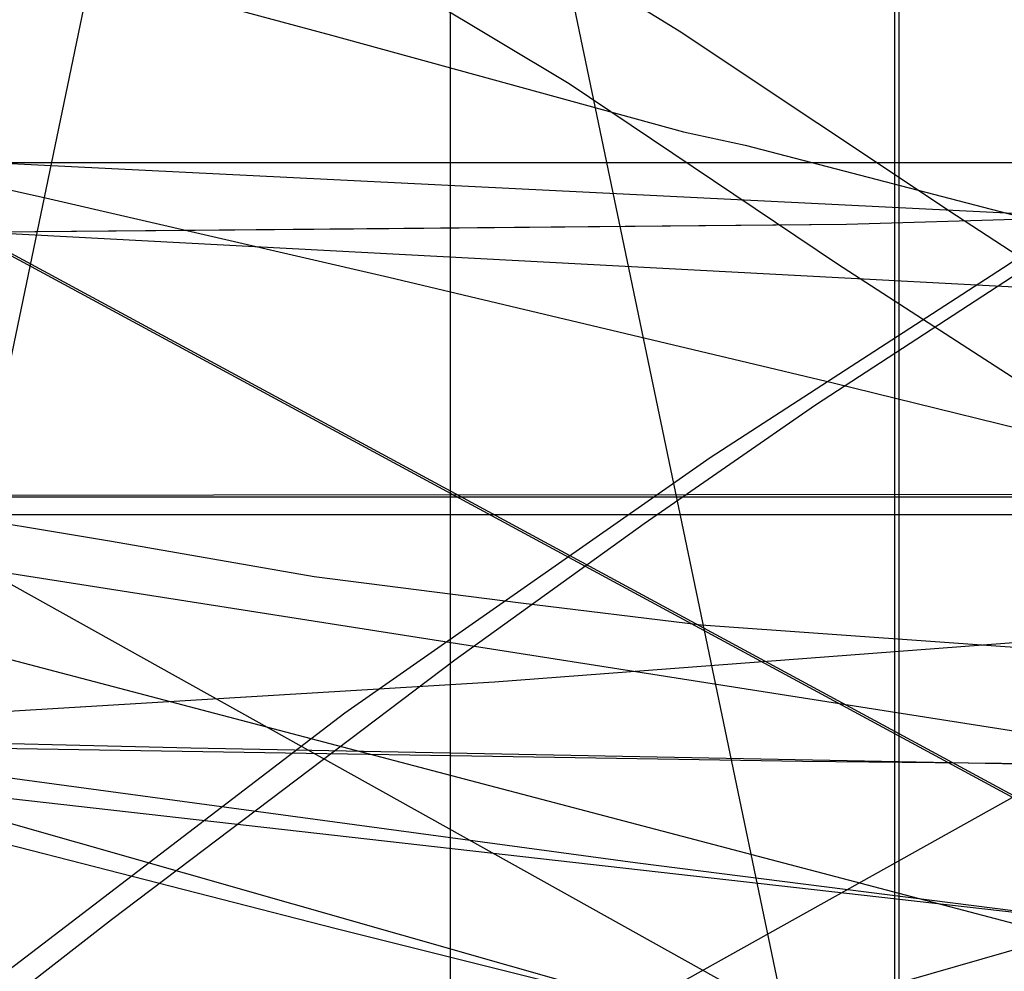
# Model space of a CAD drawing. Header units: millimetres. Extents: x 0 to 1298, y -1 to 755.
# Tile 149 of 179: x 60 to 83, y 22 to 43. Entities that reach past the tile are written whole.
import ezdxf

# ---------------------------------------------------------------- set-up
doc = ezdxf.new("R2010")
doc.units = ezdxf.units.MM
doc.layers.add('1', color=7, linetype='Continuous')

# ---------------------------------------------------------------- blocks, each defined once
blk = doc.blocks.new('PART003')
at = {"layer": '1'}
blk.add_lwpolyline([(0, 0), (300, 0), (300, 40), (0, 40)], close=True, dxfattribs=at)
blk = doc.blocks.new('PART005')
at = {"layer": '1'}
blk.add_lwpolyline([(0, 0), (200, 0), (200, 40), (0, 40)], close=True, dxfattribs=at)
blk = doc.blocks.new('PART006')
at = {"layer": '1'}
blk.add_lwpolyline([(0, 40), (0, 0), (300, 0), (300, 40)], close=True, dxfattribs=at)
blk = doc.blocks.new('PART010')
at = {"layer": '1'}
blk.add_lwpolyline([(37, 38.4), (39.2, 37.4), (41, 36.7), (42.7, 36), (46.3, 34.9), (50, 33.9), (53.9, 32.9), (58.1, 32.1), (62.3, 31.4), (66.9, 30.6), (71.6, 30), (75.7, 29.5), (84.1, 28.9), (88.3, 28.7), (98.3, 28.4), (114.3, 27.6)], dxfattribs=at)
blk = doc.blocks.new('PART011')
at = {"layer": '1'}
blk.add_lwpolyline([(361.6, 0), (362.9, 24.9), (1.3, 42.9), (0, 17.9)], close=True, dxfattribs=at)
blk = doc.blocks.new('PART013')
at = {"layer": '1'}
blk.add_lwpolyline([(54.1, 133.2), (0, 140.8), (29.3, 0.1), (81.9, 0)], close=True, dxfattribs=at)
blk = doc.blocks.new('PART014')
at = {"layer": '1'}
blk.add_lwpolyline([(3.2, 131.9), (3.9, 119.9), (4.6, 107.8), (5.2, 97.7), (5.9, 87.4), (6.4, 77.1), (7, 66.8), (7.6, 56.7), (8.2, 46.9), (8.7, 37.4), (9.2, 28.3), (17.3, 28), (25.2, 27.7), (40.5, 27.2), (59.2, 26.7), (78, 26.4), (87.8, 26.3), (103.5, 26.2), (128.9, 26.4), (154.2, 26.9), (179.5, 27.5)], dxfattribs=at)
blk = doc.blocks.new('PART015')
at = {"layer": '1'}
blk.add_lwpolyline([(36.3, 122.8), (34.3, 121.1), (32.2, 119.5), (30.1, 118), (25.4, 114.8), (20.5, 111.7), (16.5, 109.2), (12.4, 106.8), (4.4, 102.4), (2.3, 101.3), (1.2, 100.7), (0, 100.1), (0, 50.1), (11.4, 38.3), (255.3, 0)], dxfattribs=at)
blk = doc.blocks.new('PART016')
at = {"layer": '1'}
blk.add_lwpolyline([(3.2, 76), (0, 63), (3.3, 61.9), (6.5, 60.9), (9.5, 59.9), (12.3, 59.1), (14.9, 58.2), (17.4, 57.4), (22, 56), (26.3, 54.7), (30.3, 53.4), (34.2, 52.3), (38.2, 51.1), (44.9, 49.1), (52, 47.1), (59.5, 45), (67.3, 42.9), (75.3, 40.7), (76.7, 40.4), (83.6, 38.6), (100.3, 34.2), (117.1, 29.8)], dxfattribs=at)
blk = doc.blocks.new('PART019')
at = {"layer": '1'}
blk.add_lwpolyline([(25.8, 5.6), (40, 9.8), (45.2, 11.3), (83.8, 22.4), (124, 33.8)], dxfattribs=at)
blk = doc.blocks.new('PART024')
at = {"layer": '1'}
blk.add_lwpolyline([(80.1, 0), (80.1, 182), (0, 182), (0, 0)], close=True, dxfattribs=at)
blk = doc.blocks.new('PART025')
at = {"layer": '1'}
blk.add_lwpolyline([(248.5, 235.3), (234.2, 236.1), (219.9, 236.8), (188.7, 238.8), (170, 239.6), (151.3, 240), (115.7, 240.4), (97.4, 240.9), (88.2, 241.1), (70.5, 241.1), (61.7, 240.9), (24.9, 240.9), (0, 32.9), (29.7, 29.2), (39.1, 28.1), (59.6, 25.6), (88.7, 22.3), (117.9, 19.1), (168.3, 13.8), (217.6, 8.7), (237.1, 6.7), (246.8, 5.7)], dxfattribs=at)
blk = doc.blocks.new('PART026')
at = {"layer": '1'}
blk.add_lwpolyline([(3.9, 124.4), (4.6, 112.4), (5.3, 101.6), (5.9, 90.7), (6.6, 79.8), (7.2, 68.9), (7.8, 58.3), (8.4, 47.9), (9, 37.9), (9.2, 33), (9.5, 28.4), (14.4, 28.2), (19.7, 28), (30.6, 27.6), (37, 27.4), (43.3, 27.2), (64.1, 26.7), (84.9, 26.3), (105.9, 26.4), (126.8, 26.7), (147.8, 27.3), (168.7, 28)], dxfattribs=at)
blk = doc.blocks.new('PART028')
at = {"layer": '1'}
blk.add_lwpolyline([(103.2, 159.1), (0, 83.3), (0.1, 70.3), (112.5, 9.5), (130.1, 0), (133.9, 4.6), (137.3, 8.8), (141.1, 13), (143.3, 14.9), (145.6, 16.8), (150.3, 20.3), (155.5, 23.6), (159, 25.6), (162.6, 27.3)], dxfattribs=at)
blk = doc.blocks.new('PART030')
at = {"layer": '1'}
blk.add_lwpolyline([(70, 0), (70, 140), (0, 140), (0, 0)], close=True, dxfattribs=at)
blk = doc.blocks.new('PART032')
at = {"layer": '1'}
blk.add_lwpolyline([(0, 344.5), (0.1, 287.9), (0.7, 38.6), (26.4, 38.6), (34.5, 38.5), (45.4, 38.5), (56.5, 38.4), (79, 38.6), (95.1, 39.1), (111, 39.9), (126.9, 40.9), (142.7, 41.9), (167.3, 43.5), (191.8, 45.1), (219, 47.1), (246.2, 49), (267.4, 50.2), (288.6, 51.5), (309.8, 52.9), (320.5, 53.5), (331.1, 54), (346, 54.4), (360.8, 54.5), (385.1, 54.4)], dxfattribs=at)
blk = doc.blocks.new('PART033')
at = {"layer": '1'}
blk.add_lwpolyline([(70, 0), (70, 200), (0, 200), (0, 0)], close=True, dxfattribs=at)
blk = doc.blocks.new('PART034')
at = {"layer": '1'}
blk.add_lwpolyline([(70, 200), (0, 200), (0, 0), (70, 0)], close=True, dxfattribs=at)
blk = doc.blocks.new('PART039')
at = {"layer": '1'}
blk.add_lwpolyline([(13.1, 88.4), (6.5, 65.2), (3.2, 53.7), (0, 42.3), (3.4, 41.2), (6.6, 40.2), (9.6, 39.3), (12.4, 38.4), (15, 37.5), (17.5, 36.7), (22.1, 35.3), (26.3, 34), (30.4, 32.7), (34.3, 31.6), (38.2, 30.4), (45, 28.5), (52.1, 26.6), (59.6, 24.6), (67.4, 22.6), (75.4, 20.6), (76.9, 20.2), (83.6, 18.6), (100.3, 14.5), (117.1, 10.6)], dxfattribs=at)
blk = doc.blocks.new('PART040')
at = {"layer": '1'}
blk.add_lwpolyline([(54.2, 7.6), (81.9, 140.9), (29.3, 140.8), (0, 0)], close=True, dxfattribs=at)
blk = doc.blocks.new('PART041')
at = {"layer": '1'}
blk.add_lwpolyline([(312.5, 0), (313.8, 24.9), (1.3, 41.5), (0, 16.5)], close=True, dxfattribs=at)
blk = doc.blocks.new('PART047')
at = {"layer": '1'}
blk.add_lwpolyline([(80.2, 0), (80.2, 182), (0, 182), (0, 0)], close=True, dxfattribs=at)
blk = doc.blocks.new('PART050')
at = {"layer": '1'}
blk.add_lwpolyline([(5.5, 74.1), (3.5, 66.3), (1.7, 59), (0, 52), (3.5, 51.3), (6.7, 50.7), (9.8, 50.1), (12.7, 49.5), (15.4, 49), (17.9, 48.4), (22.7, 47.5), (27, 46.6), (31.1, 45.7), (35.1, 44.9), (39.2, 44), (46, 42.5), (53.2, 40.9), (60.8, 39.2), (68.6, 37.4), (76.6, 35.5), (78.7, 35), (84.8, 33.5), (101.6, 29.5), (118.3, 25.4)], dxfattribs=at)
blk = doc.blocks.new('PART052')
at = {"layer": '1'}
blk.add_lwpolyline([(169.8, 171), (157, 172.2), (141.5, 173.5), (126, 174.4), (111.3, 175), (96.7, 175.7), (81.6, 176.6), (66.4, 177.3), (54.8, 177.8), (43.3, 178.1), (37.6, 178.2), (32.1, 178.2), (26.7, 178.3), (21.6, 178.4), (0, 34.6), (24.9, 31), (39, 29), (49.8, 27.4), (74.2, 24.1), (98.6, 21), (140.8, 15.7), (182, 10.6)], dxfattribs=at)
blk = doc.blocks.new('PART053')
at = {"layer": '1'}
blk.add_lwpolyline([(103.3, 159.1), (0, 83.3), (0.2, 70.3), (112.6, 9.5), (130.2, 0), (133.9, 4.6), (137.4, 8.8), (139.2, 10.9), (141.2, 13), (145.7, 16.8), (150.4, 20.3), (155.5, 23.6), (159.1, 25.6), (162.7, 27.3)], dxfattribs=at)
blk = doc.blocks.new('PART055')
at = {"layer": '1'}
blk.add_lwpolyline([(261.6, 284.5), (0, 284.5), (0.2, 227.9), (0.9, 25.8), (9.5, 26), (17.8, 26.1), (34.3, 26.5), (52.6, 27.1), (71, 28.2), (84.2, 29.2), (97.3, 30.5), (123.5, 33.2), (143.7, 35.4), (163.9, 37.7), (186.4, 40.3), (208.8, 42.9), (226.2, 44.7), (243.7, 46.5)], dxfattribs=at)
blk = doc.blocks.new('PART056')
at = {"layer": '1'}
blk.add_lwpolyline([(0, 32), (0, 0), (137, 0), (137, 32)], close=True, dxfattribs=at)
blk = doc.blocks.new('PART062')
at = {"layer": '1'}
blk.add_lwpolyline([(137, 32), (0, 32), (0, 0), (137, 0)], close=True, dxfattribs=at)
blk = doc.blocks.new('PART069')
at = {"layer": '1'}
blk.add_lwpolyline([(117.3, 77.3), (105.9, 75.4), (99.2, 74.3), (98.1, 74.2), (97, 74), (89.8, 72.8), (80.6, 71.6), (71.9, 70.3), (63.8, 69.2), (55.5, 68.2), (47.5, 67.4), (31.8, 65.9), (0, 63.9), (107.2, 4.1)], dxfattribs=at)
blk = doc.blocks.new('PART075')
at = {"layer": '1'}
blk.add_lwpolyline([(3.3, 82.3), (1.4, 45.4), (0, 17.8), (23, 0), (26, 0.7), (31.8, 2.1), (37.9, 3.1), (44.3, 4.1), (151.4, 63.9)], dxfattribs=at)
blk = doc.blocks.new('PART080')
at = {"layer": '1'}
blk.add_lwpolyline([(140, 0), (140, 32.4), (0, 32.4), (0, 0)], close=True, dxfattribs=at)
blk = doc.blocks.new('PART084')
at = {"layer": '1'}
blk.add_lwpolyline([(505.6, 157.1), (18.1, 157.1), (16.6, 141.1), (16, 134.4), (15.3, 127.8), (14.2, 119.9), (12.9, 111.9), (11.6, 104), (10.6, 98.4), (9.6, 93.1), (9.5, 92.6), (8.5, 87.3), (4, 64.8), (1.9, 54.4), (0, 44.5), (169.1, 0)], dxfattribs=at)
blk = doc.blocks.new('PART085')
at = {"layer": '1'}
blk.add_lwpolyline([(140, 32.5), (0, 32.4), (0, 0), (140, 0.1)], close=True, dxfattribs=at)
blk = doc.blocks.new('PART095')
at = {"layer": '1'}
blk.add_lwpolyline([(0, 32.4), (0, 0), (140, 0.1), (140, 32.5)], close=True, dxfattribs=at)
blk = doc.blocks.new('PART097')
at = {"layer": '1'}
blk.add_lwpolyline([(0, 32.4), (0, 0), (140, 0), (140, 32.4)], close=True, dxfattribs=at)
blk = doc.blocks.new('PART098')
at = {"layer": '1'}
blk.add_lwpolyline([(12.3, 123.6), (11.4, 114.9), (10.3, 106.1), (9, 96.9), (8.6, 93.4), (8.2, 91), (8, 89.5), (7.7, 87.5), (7.3, 85.1), (7.1, 83.6), (6.4, 78.7), (4.9, 69.8), (3.3, 60.6), (1.9, 53), (1.6, 51), (0, 42.1), (147.6, 0)], dxfattribs=at)
blk = doc.blocks.new('PART099')
at = {"layer": '1'}
blk.add_lwpolyline([(140, 84.8), (131.5, 84.1), (122.3, 83.5), (113.6, 83), (103.4, 82.4), (93.5, 81.9), (73.8, 81.5), (54.8, 80.9), (0, 80.3), (39, 61.1), (45.7, 57.6), (52.6, 53.8), (59.3, 49.9), (66.2, 45.7), (72.7, 41.8), (78.8, 37.7), (85.6, 33.3), (93.9, 27.5), (102.8, 20.7), (106.3, 18), (110.1, 14.9), (114.9, 10.9), (128, 0), (161.5, 86.7)], close=True, dxfattribs=at)
blk = doc.blocks.new('PART102')
at = {"layer": '1'}
blk.add_lwpolyline([(33.5, 0), (46.6, 10.9), (51.4, 14.8), (55.2, 18), (58.7, 20.7), (67.6, 27.5), (75.9, 33.3), (82.7, 37.7), (88.8, 41.8), (95.3, 45.7), (102.2, 49.9), (108.9, 53.8), (115.8, 57.6), (122.5, 61.1), (161.5, 80.3), (106.7, 80.9), (87.7, 81.5), (68, 81.9), (58.1, 82.4), (47.9, 83), (39.2, 83.5), (30, 84.1), (21.5, 84.8), (0, 86.7)], close=True, dxfattribs=at)
blk = doc.blocks.new('PART112')
at = {"layer": '1'}
blk.add_lwpolyline([(143.3, 87.3), (134.7, 86.5), (125.6, 85.9), (116.9, 85.4), (106.7, 84.9), (96.8, 84.4), (77.1, 83.9), (58, 83.4), (0, 82.8), (41.6, 62.3), (48.3, 58.8), (55.1, 55), (68.7, 47), (75.2, 43), (81.5, 38.8), (88.1, 34.5), (92, 31.7), (96.3, 28.7), (104.1, 22.8), (108.7, 19.3), (113, 15.7), (116.9, 12.5), (131.9, 0), (166.5, 89.3)], close=True, dxfattribs=at)
blk = doc.blocks.new('PART113')
at = {"layer": '1'}
blk.add_lwpolyline([(108.4, 83.4), (89.4, 84), (69.6, 84.4), (59.7, 84.9), (49.5, 85.5), (40.8, 86), (31.7, 86.6), (23.1, 87.3), (0, 89.3), (34.5, 0), (49.5, 12.5), (53.4, 15.7), (57.8, 19.3), (62.3, 22.8), (70.1, 28.7), (74.4, 31.8), (78.3, 34.5), (84.9, 38.8), (91.2, 43), (97.8, 47), (104.5, 51.1), (111.3, 55)], dxfattribs=at)
blk = doc.blocks.new('PART118')
at = {"layer": '1'}
blk.add_lwpolyline([(37, 38.4), (39.2, 37.4), (41, 36.7), (42.7, 36), (46.3, 34.9), (50, 33.9), (53.9, 32.9), (58.1, 32.1), (62.3, 31.4), (66.9, 30.6), (71.6, 30), (75.7, 29.5), (84.1, 28.9), (88.3, 28.7), (98.3, 28.4), (114.3, 27.6)], dxfattribs=at)
blk = doc.blocks.new('PART119')
at = {"layer": '1'}
blk.add_lwpolyline([(361.6, 0), (362.9, 24.9), (1.3, 42.9), (0, 17.9)], close=True, dxfattribs=at)
blk = doc.blocks.new('PART121')
at = {"layer": '1'}
blk.add_lwpolyline([(54.1, 133.2), (0, 140.8), (29.3, 0.1), (81.9, 0)], close=True, dxfattribs=at)
blk = doc.blocks.new('PART122')
at = {"layer": '1'}
blk.add_lwpolyline([(3.2, 131.9), (3.9, 119.9), (4.6, 107.8), (5.2, 97.7), (5.9, 87.4), (6.4, 77.1), (7, 66.8), (7.6, 56.7), (8.2, 46.9), (8.7, 37.4), (9.2, 28.3), (17.3, 28), (25.2, 27.7), (40.5, 27.2), (59.2, 26.7), (78, 26.4), (87.8, 26.3), (103.5, 26.2), (128.9, 26.4), (154.2, 26.9), (179.5, 27.5)], dxfattribs=at)
blk = doc.blocks.new('PART123')
at = {"layer": '1'}
blk.add_lwpolyline([(36.3, 122.8), (34.3, 121.1), (32.2, 119.5), (30.1, 118), (25.4, 114.8), (20.5, 111.7), (16.5, 109.2), (12.4, 106.8), (4.4, 102.4), (2.3, 101.3), (1.2, 100.7), (0, 100.1), (0, 50.1), (11.4, 38.3), (255.3, 0)], dxfattribs=at)
blk = doc.blocks.new('PART124')
at = {"layer": '1'}
blk.add_lwpolyline([(3.2, 76), (0, 63), (3.3, 61.9), (6.5, 60.9), (9.5, 59.9), (12.3, 59.1), (14.9, 58.2), (17.4, 57.4), (22, 56), (26.3, 54.7), (30.3, 53.4), (34.2, 52.3), (38.2, 51.1), (44.9, 49.1), (52, 47.1), (59.5, 45), (67.3, 42.9), (75.3, 40.7), (76.7, 40.4), (83.6, 38.6), (100.3, 34.2), (117.1, 29.8)], dxfattribs=at)
blk = doc.blocks.new('PART127')
at = {"layer": '1'}
blk.add_lwpolyline([(25.8, 5.6), (40, 9.8), (45.2, 11.3), (83.8, 22.4), (124, 33.8)], dxfattribs=at)
blk = doc.blocks.new('PART131')
at = {"layer": '1'}
blk.add_lwpolyline([(80.1, 0), (80.1, 182), (0, 182), (0, 0)], close=True, dxfattribs=at)
blk = doc.blocks.new('PART132')
at = {"layer": '1'}
blk.add_lwpolyline([(248.5, 235.3), (234.2, 236.1), (219.9, 236.8), (188.7, 238.8), (170, 239.6), (151.3, 240), (115.7, 240.4), (97.4, 240.9), (88.2, 241.1), (70.5, 241.1), (61.7, 240.9), (24.9, 240.9), (0, 32.9), (29.7, 29.2), (39.1, 28.1), (59.6, 25.6), (88.7, 22.3), (117.9, 19.1), (168.3, 13.8), (217.6, 8.7), (237.1, 6.7), (246.8, 5.7)], dxfattribs=at)
blk = doc.blocks.new('PART133')
at = {"layer": '1'}
blk.add_lwpolyline([(3.9, 124.4), (4.6, 112.4), (5.3, 101.6), (5.9, 90.7), (6.6, 79.8), (7.2, 68.9), (7.8, 58.3), (8.4, 47.9), (9, 37.9), (9.2, 33), (9.5, 28.4), (14.4, 28.2), (19.7, 28), (30.6, 27.6), (37, 27.4), (43.3, 27.2), (64.1, 26.7), (84.9, 26.3), (105.9, 26.4), (126.8, 26.7), (147.8, 27.3), (168.7, 28)], dxfattribs=at)
blk = doc.blocks.new('PART134')
at = {"layer": '1'}
blk.add_lwpolyline([(103.2, 159.1), (0, 83.3), (0.1, 70.3), (112.5, 9.5), (130.1, 0), (133.9, 4.6), (137.3, 8.8), (141.1, 13), (143.3, 14.9), (145.6, 16.8), (150.3, 20.3), (155.5, 23.6), (159, 25.6), (162.6, 27.3)], dxfattribs=at)
blk = doc.blocks.new('PART137')
at = {"layer": '1'}
blk.add_lwpolyline([(0, 344.5), (0.1, 287.9), (0.7, 38.6), (26.4, 38.6), (34.5, 38.5), (45.4, 38.5), (56.5, 38.4), (67.8, 38.5), (79, 38.6), (95.1, 39.1), (111, 39.9), (126.9, 40.9), (142.7, 41.9), (167.3, 43.5), (191.8, 45.1), (219, 47.1), (246.2, 49)], dxfattribs=at)
blk = doc.blocks.new('PART141')
at = {"layer": '1'}
blk.add_lwpolyline([(13.1, 88.4), (6.5, 65.2), (3.2, 53.7), (0, 42.3), (3.4, 41.2), (6.6, 40.2), (9.6, 39.3), (12.4, 38.4), (15, 37.5), (17.5, 36.7), (22.1, 35.3), (26.3, 34), (30.4, 32.7), (34.3, 31.6), (38.2, 30.4), (45, 28.5), (52.1, 26.6), (59.6, 24.6), (67.4, 22.6), (75.4, 20.6), (76.9, 20.2), (83.6, 18.6), (100.3, 14.5), (117.1, 10.6)], dxfattribs=at)
blk = doc.blocks.new('PART142')
at = {"layer": '1'}
blk.add_lwpolyline([(54.2, 7.6), (81.9, 140.9), (29.3, 140.8), (0, 0)], close=True, dxfattribs=at)
blk = doc.blocks.new('PART143')
at = {"layer": '1'}
blk.add_lwpolyline([(312.5, 0), (313.8, 24.9), (1.3, 41.5), (0, 16.5)], close=True, dxfattribs=at)
blk = doc.blocks.new('PART151')
at = {"layer": '1'}
blk.add_lwpolyline([(5.5, 74.1), (3.5, 66.3), (1.7, 59), (0, 52), (3.5, 51.3), (6.7, 50.7), (9.8, 50.1), (12.7, 49.5), (15.4, 49), (17.9, 48.4), (22.7, 47.5), (27, 46.6), (31.1, 45.7), (35.1, 44.9), (39.2, 44), (46, 42.5), (53.2, 40.9), (60.8, 39.2), (68.6, 37.4), (76.6, 35.5), (78.7, 35), (84.8, 33.5), (101.6, 29.5), (118.3, 25.4)], dxfattribs=at)
blk = doc.blocks.new('PART153')
at = {"layer": '1'}
blk.add_lwpolyline([(169.8, 171), (157, 172.2), (141.5, 173.5), (126, 174.4), (111.3, 175), (96.7, 175.7), (81.6, 176.6), (66.4, 177.3), (54.8, 177.8), (43.3, 178.1), (37.6, 178.2), (32.1, 178.2), (26.7, 178.3), (21.6, 178.4), (0, 34.6), (24.9, 31), (39, 29), (49.8, 27.4), (74.2, 24.1), (98.6, 21), (140.8, 15.7), (182, 10.6)], dxfattribs=at)
blk = doc.blocks.new('PART154')
at = {"layer": '1'}
blk.add_lwpolyline([(103.3, 159.1), (0, 83.3), (0.2, 70.3), (112.6, 9.5), (130.2, 0), (133.9, 4.6), (137.4, 8.8), (139.2, 10.9), (141.2, 13), (145.7, 16.8), (150.4, 20.3), (155.5, 23.6), (159.1, 25.6), (162.7, 27.3)], dxfattribs=at)
blk = doc.blocks.new('PART156')
at = {"layer": '1'}
blk.add_lwpolyline([(261.6, 284.5), (0, 284.5), (0.2, 227.9), (0.9, 25.8), (9.5, 26), (17.8, 26.1), (34.3, 26.5), (52.6, 27.1), (71, 28.2), (84.2, 29.2), (97.3, 30.5), (123.5, 33.2), (143.7, 35.4), (163.9, 37.7), (186.4, 40.3), (208.8, 42.9), (226.2, 44.7), (243.7, 46.5)], dxfattribs=at)
blk = doc.blocks.new('PART168')
at = {"layer": '1'}
blk.add_lwpolyline([(117.3, 77.3), (105.9, 75.4), (99.2, 74.3), (98.1, 74.2), (97, 74), (89.8, 72.8), (80.6, 71.6), (71.9, 70.3), (63.8, 69.2), (55.5, 68.2), (47.5, 67.4), (31.8, 65.9), (0, 63.9), (107.2, 4.1)], dxfattribs=at)
blk = doc.blocks.new('PART174')
at = {"layer": '1'}
blk.add_lwpolyline([(3.3, 82.3), (1.4, 45.4), (0, 17.8), (23, 0), (26, 0.7), (31.8, 2.1), (37.9, 3.1), (44.3, 4.1), (151.4, 63.9)], dxfattribs=at)
blk = doc.blocks.new('PART182')
at = {"layer": '1'}
blk.add_lwpolyline([(505.6, 157.1), (18.1, 157.1), (16.6, 141.1), (16, 134.4), (15.3, 127.8), (14.2, 119.9), (12.9, 111.9), (11.6, 104), (10.6, 98.4), (9.6, 93.1), (9.5, 92.6), (8.5, 87.3), (4, 64.8), (1.9, 54.4), (0, 44.5), (169.1, 0)], dxfattribs=at)
blk = doc.blocks.new('PART193')
at = {"layer": '1'}
blk.add_lwpolyline([(12.3, 123.6), (11.4, 114.9), (10.3, 106.1), (9, 96.9), (8.6, 93.4), (8.2, 91), (8, 89.5), (7.7, 87.5), (7.3, 85.1), (7.1, 83.6), (6.4, 78.7), (4.9, 69.8), (3.3, 60.6), (1.9, 53), (1.6, 51), (0, 42.1), (147.6, 0)], dxfattribs=at)
blk = doc.blocks.new('PART194')
at = {"layer": '1'}
blk.add_lwpolyline([(140, 84.8), (131.5, 84.1), (122.3, 83.5), (113.6, 83), (103.4, 82.4), (93.5, 81.9), (73.8, 81.5), (54.8, 80.9), (0, 80.3), (39, 61.1), (45.7, 57.6), (52.6, 53.8), (59.3, 49.9), (66.2, 45.7), (72.7, 41.8), (78.8, 37.7), (85.6, 33.3), (93.9, 27.5), (102.8, 20.7), (106.3, 18), (110.1, 14.9), (114.9, 10.9), (128, 0), (161.5, 86.7)], close=True, dxfattribs=at)
blk = doc.blocks.new('PART197')
at = {"layer": '1'}
blk.add_lwpolyline([(33.5, 0), (46.6, 10.9), (51.4, 14.8), (55.2, 18), (58.7, 20.7), (67.6, 27.5), (75.9, 33.3), (82.7, 37.7), (88.8, 41.8), (95.3, 45.7), (102.2, 49.9), (108.9, 53.8), (115.8, 57.6), (122.5, 61.1), (161.5, 80.3), (106.7, 80.9), (87.7, 81.5), (68, 81.9), (58.1, 82.4), (47.9, 83), (39.2, 83.5), (30, 84.1), (21.5, 84.8), (0, 86.7)], close=True, dxfattribs=at)
blk = doc.blocks.new('PART204')
at = {"layer": '1'}
blk.add_lwpolyline([(143.3, 87.3), (134.7, 86.5), (125.6, 85.9), (116.9, 85.4), (106.7, 84.9), (96.8, 84.4), (77.1, 83.9), (58, 83.4), (0, 82.8), (41.6, 62.3), (48.3, 58.8), (55.1, 55), (68.7, 47), (75.2, 43), (81.5, 38.8), (88.1, 34.5), (92, 31.7), (96.3, 28.7), (104.1, 22.8), (108.7, 19.3), (113, 15.7), (116.9, 12.5), (131.9, 0), (166.5, 89.3)], close=True, dxfattribs=at)
blk = doc.blocks.new('PART205')
at = {"layer": '1'}
blk.add_lwpolyline([(108.4, 83.4), (89.4, 84), (69.6, 84.4), (59.7, 84.9), (49.5, 85.5), (40.8, 86), (31.7, 86.6), (23.1, 87.3), (0, 89.3), (34.5, 0), (49.5, 12.5), (53.4, 15.7), (57.8, 19.3), (62.3, 22.8), (70.1, 28.7), (74.4, 31.8), (78.3, 34.5), (84.9, 38.8), (91.2, 43), (97.8, 47), (104.5, 51.1), (111.3, 55)], dxfattribs=at)

msp = doc.modelspace()

# ---------------------------------------------------------------- block references
for name in ['PART032', 'PART137', 'PART055', 'PART156', 'PART025', 'PART132', 'PART016', 'PART124', 'PART050', 'PART151', 'PART019', 'PART127', 'PART026', 'PART133', 'PART014', 'PART122', 'PART039', 'PART141', 'PART052', 'PART153', 'PART033', 'PART034', 'PART024', 'PART047', 'PART131', 'PART028', 'PART053', 'PART134', 'PART154', 'PART084', 'PART182', 'PART098', 'PART193', 'PART015', 'PART123', 'PART040', 'PART142', 'PART013', 'PART121', 'PART030', 'PART010', 'PART118', 'PART112', 'PART113', 'PART204', 'PART205', 'PART099', 'PART102', 'PART194', 'PART197', 'PART075', 'PART174', 'PART069', 'PART168', 'PART011', 'PART119', 'PART041', 'PART143', 'PART003', 'PART005', 'PART006', 'PART085', 'PART095', 'PART080', 'PART097', 'PART056', 'PART062']:
    msp.add_blockref(name, (0, 0))

doc.saveas('drawing.dxf')
